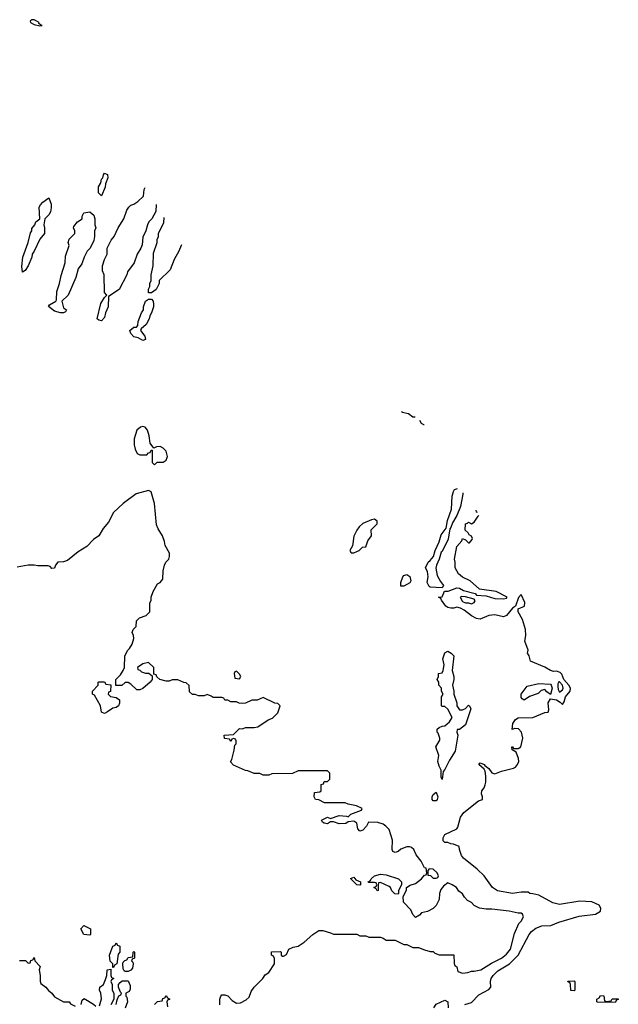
# Model space of a CAD drawing. Header units: inches. Extents: x 2710684 to 2828758, y 857022 to 965663.
# Tile 233 of 256: x 2764012 to 2768091, y 934314 to 941029. Entities that reach past the tile are written whole.
import ezdxf

# ---------------------------------------------------------------- set-up
doc = ezdxf.new("R2010")
doc.units = ezdxf.units.IN
doc.header["$MEASUREMENT"] = 0
doc.layers.add('C7963', color=7, linetype='Continuous')
doc.layers.add('C7964', color=7, linetype='Continuous')

msp = doc.modelspace()

# ---------------------------------------------------------------- linework, layer by layer
at = {"layer": 'C7963', "color": 4}
for points, elevation in [([(2764570, 939828), (2764548.9, 939848.9), (2764549.3, 939889.3), (2764564.7, 939915.3), (2764570, 939942), (2764578, 939950), (2764582, 939970), (2764590, 939982), (2764610, 939974), (2764611.3, 939950), (2764596, 939910), (2764594, 939886)], 8), ([(2764030, 939308), (2764025.6, 939345.6), (2764033.2, 939410), (2764069.2, 939510), (2764085.2, 939574.8), (2764094, 939590), (2764095.3, 939604.7), (2764115.3, 939630), (2764122, 939650), (2764148, 939670), (2764144, 939750), (2764152.9, 939767.1), (2764170, 939784.7), (2764210, 939814), (2764226, 939770), (2764226.4, 939746.4), (2764220.7, 939719.3), (2764210, 939698), (2764182, 939670), (2764176, 939630), (2764181, 939610), (2764181, 939570), (2764148.2, 939531.8), (2764111, 939450), (2764096, 939430), (2764094, 939410), (2764070.5, 939349.5), (2764050, 939318)], 8), ([(2764310, 939029), (2764290, 939029.3), (2764250, 939042), (2764208, 939072), (2764215.3, 939084.7), (2764258, 939110), (2764262, 939118), (2764264.7, 939175.3), (2764284, 939230), (2764295.5, 939284.5), (2764322, 939370), (2764323.1, 939416.9), (2764348, 939490), (2764342, 939510), (2764350, 939532), (2764388, 939570), (2764388, 939590), (2764378, 939610), (2764380.4, 939619.6), (2764406, 939650), (2764438, 939670), (2764438, 939690), (2764448, 939712), (2764490, 939718), (2764516.3, 939696.3), (2764524.7, 939670), (2764524.7, 939630), (2764531.3, 939610), (2764522, 939590), (2764522, 939550), (2764516.9, 939523.1), (2764492, 939470), (2764472, 939450), (2764451.3, 939410), (2764435.3, 939364.7), (2764410.9, 939329.1), (2764394.8, 939270), (2764341, 939150), (2764298, 939110), (2764310, 939064.7), (2764330.8, 939050), (2764323.6, 939036.4)], 8), ([(2764850, 938841.2), (2764818.6, 938858.6), (2764790, 938866), (2764769, 938890), (2764762, 938910), (2764790, 938931.3), (2764808, 938932), (2764816.4, 938943.6), (2764819, 938970), (2764842, 939030), (2764855.3, 939050), (2764855.3, 939070), (2764868, 939110), (2764890, 939122), (2764910, 939122), (2764922, 939110), (2764924.7, 939090), (2764924.7, 939070), (2764910.8, 939030), (2764898, 939010), (2764894.8, 938990), (2764874.8, 938950), (2764839.6, 938920.4), (2764836, 938910), (2764864.7, 938870), (2764870, 938849)], 8), ([(2764850, 938255.3), (2764834, 938250), (2764811.1, 938228.9), (2764791.3, 938170), (2764791.3, 938130), (2764799.8, 938099.8), (2764811.6, 938071.6), (2764830, 938062), (2764878, 938062), (2764890, 938074), (2764902, 938078), (2764907.3, 938092.7), (2764914, 938094), (2764914, 938010), (2764930, 937994), (2764948, 938012), (2764990, 938011.3), (2765010, 938024.7), (2765019, 938050), (2765010, 938086), (2764990, 938108), (2764970, 938118), (2764943.6, 938116.4), (2764926, 938106), (2764900.4, 938140.4), (2764894, 938190), (2764882, 938230), (2764866, 938250)], 12), ([(2766430, 937622), (2766410, 937619), (2766350, 937594), (2766324.7, 937570), (2766310, 937548), (2766290, 937506), (2766279.6, 937440.4), (2766262, 937410), (2766270, 937394), (2766290, 937394), (2766310, 937402), (2766326, 937410), (2766347.3, 937432.7), (2766370, 937434), (2766384.7, 937475.3), (2766408.7, 937510), (2766406, 937550), (2766448, 937590), (2766448, 937610)], 12), ([(2766610, 937166), (2766608.7, 937190), (2766622, 937230), (2766630, 937238), (2766650, 937244.7), (2766671.3, 937231.3), (2766676.9, 937203.1), (2766671.1, 937188.9), (2766630, 937166)], 8), ([(2767024.7, 937095.3), (2767014, 937090), (2767030, 937062), (2767050, 937052), (2767070, 937052), (2767090, 937044.7), (2767110, 937054), (2767115.3, 937064.7), (2767110, 937078), (2767050, 937094)], 8), ([(2767010, 936322), (2767030, 936322.8), (2767050, 936331), (2767070, 936354.8), (2767078, 936350), (2767086.8, 936330), (2767050, 936221.2), (2767010, 936188.7), (2766992.7, 936187.3), (2766991.3, 936170), (2766998.8, 936150), (2766979, 936041), (2766940.3, 935979.7), (2766910, 935915.3), (2766898, 935902), (2766890, 935848), (2766884, 935864), (2766885.2, 935910), (2766870, 935938), (2766861.2, 935970), (2766869, 936010), (2766848.7, 936070), (2766874.6, 936114.6), (2766875.3, 936130), (2766864, 936164), (2766858, 936170), (2766858, 936190), (2766870, 936202), (2766890, 936212), (2766910, 936214), (2766940.4, 936239.6), (2766958, 936270), (2766930, 936326), (2766910, 936346), (2766890, 936346), (2766886, 936350), (2766886, 936410), (2766898, 936430), (2766886, 936450), (2766886, 936470), (2766868, 936490), (2766868, 936510), (2766858, 936530), (2766866, 936550), (2766866, 936570), (2766890, 936574), (2766898, 936590), (2766904, 936630), (2766895.3, 936670), (2766908.4, 936711.6), (2766930, 936722), (2766952, 936710), (2766971.3, 936690), (2766958, 936590), (2766971, 936550), (2766971.3, 936530), (2766961, 936490), (2766971, 936450), (2766971.3, 936430), (2766991.3, 936370), (2766991.3, 936350)], 8), ([(2765490, 936586), (2765478, 936582), (2765474, 936570), (2765478, 936538), (2765510, 936534), (2765518, 936550), (2765510, 936566)], 12), ([(2764590, 936298), (2764570, 936306), (2764562, 936350), (2764522, 936422), (2764508, 936430), (2764508, 936450), (2764546, 936490), (2764546, 936510), (2764550, 936514), (2764590, 936514), (2764598, 936498), (2764632.7, 936492.7), (2764631.6, 936448.4), (2764618, 936442), (2764614, 936430), (2764630, 936414), (2764670, 936406), (2764691.3, 936390), (2764691.1, 936368.9), (2764684.7, 936350), (2764670, 936339), (2764647.1, 936332.9), (2764610, 936308)], 12), ([(2767690, 936513.3), (2767686.7, 936513.3), (2767679.9, 936500.1), (2767678.5, 936481.4), (2767681.3, 936461.3), (2767690, 936443.7), (2767710, 936458), (2767715.6, 936470), (2767710.8, 936490)], 12), ([(2767630, 936428), (2767604.5, 936444.5), (2767590, 936462), (2767566.4, 936453.6), (2767545.4, 936434.6), (2767486.8, 936413.2), (2767450, 936389), (2767436.4, 936396.4), (2767430, 936406), (2767429, 936430), (2767470, 936484.7), (2767550, 936501), (2767630, 936496.4), (2767634.3, 936490), (2767639.6, 936470)], 8), ([(2766830, 935701.2), (2766823.7, 935710), (2766822.7, 935730), (2766830, 935744.7), (2766850, 935762), (2766860.5, 935730), (2766856.3, 935710), (2766850, 935702.7)], 8), ([(2766802, 935238), (2766792.7, 935227.3), (2766794, 935194), (2766811.6, 935191.6), (2766830, 935174), (2766850, 935174), (2766862, 935178), (2766866, 935190), (2766858, 935210), (2766830, 935235.3)], 12), ([(2766330, 935126), (2766310, 935128), (2766267.3, 935172.7), (2766290, 935182), (2766303.6, 935163.6), (2766334, 935150), (2766334, 935130)], 12), ([(2766590, 935066), (2766567.3, 935067.3), (2766547.3, 935087.3), (2766538, 935110), (2766530, 935118), (2766470, 935146), (2766458, 935142), (2766454, 935130), (2766454, 935090), (2766448.4, 935088.4), (2766442, 935102), (2766426, 935110), (2766442, 935118), (2766446, 935130), (2766442, 935142), (2766430, 935146), (2766390, 935146), (2766386, 935150), (2766402, 935158), (2766406, 935170), (2766430, 935191.3), (2766470, 935201), (2766510, 935198), (2766594, 935170), (2766614, 935150), (2766614, 935130), (2766594, 935090), (2766594, 935070)], 12), ([(2764490, 934786), (2764448, 934790), (2764428.7, 934830), (2764448, 934852), (2764494, 934830), (2764494, 934790)], 12), ([(2764646, 934566), (2764646, 934590), (2764629, 934609), (2764624, 934650), (2764646, 934710), (2764662, 934718), (2764670, 934734), (2764678, 934718), (2764694, 934710), (2764694, 934670), (2764683.6, 934656.4), (2764674, 934590), (2764658, 934582), (2764650, 934566)], 12), ([(2764730, 934538), (2764723.1, 934543.1), (2764716.4, 934556.4), (2764715.3, 934590), (2764718, 934602), (2764727.3, 934612.7), (2764742, 934618), (2764750, 934634), (2764782, 934638), (2764786, 934670), (2764790, 934674), (2764794, 934670), (2764794, 934630), (2764778, 934622), (2764774, 934610), (2764782, 934602), (2764784.7, 934590), (2764779.6, 934560.4), (2764770, 934546), (2764750, 934538)], 12), ([(2767790, 934406), (2767768.4, 934408.4), (2767766, 934450), (2767762, 934462), (2767750, 934466), (2767748.4, 934471.6), (2767790, 934474), (2767794, 934470), (2767794, 934410)], 4), ([(2768010, 934334), (2768042, 934338), (2768050, 934352), (2768091.3, 934351.3), (2768090, 934346), (2768078, 934342), (2768070, 934326), (2767950, 934328), (2767946, 934330), (2767946, 934350), (2767962, 934358), (2767970, 934374), (2767992, 934372), (2767998, 934338)], 4)]:
    msp.add_lwpolyline(points, close=True, dxfattribs=dict(at, elevation=elevation))
for points, elevation in [([(2764570, 938975.3), (2764550, 938979), (2764539, 938990), (2764565.4, 939094.6), (2764590, 939134), (2764606, 939150), (2764589.1, 939169.1), (2764588.4, 939288.4), (2764576.4, 939316.4), (2764575.3, 939350), (2764590, 939394), (2764608, 939430), (2764608.4, 939471.6), (2764634.6, 939525.4), (2764655.3, 939550), (2764682, 939610), (2764722, 939670), (2764742, 939730), (2764755.3, 939750), (2764770, 939764.7), (2764788.9, 939771.1), (2764818, 939790), (2764854.6, 939825.4), (2764859, 939870), (2764867.1, 939885.6)], 8), ([(2764941.9, 939767.6), (2764939.6, 939720.4), (2764912, 939670), (2764892, 939650), (2764882, 939630), (2764872, 939590), (2764850, 939546), (2764845.4, 939494.6), (2764838, 939470), (2764811.3, 939430), (2764791.3, 939370), (2764746, 939310), (2764741, 939290), (2764690, 939188), (2764618, 939142), (2764615.5, 939070), (2764597.3, 939030), (2764590, 938998), (2764570, 938975.3)], 8), ([(2765115, 939494.4), (2765111.3, 939490), (2765096, 939450), (2765065.5, 939394.5), (2765037, 939323), (2764962, 939250), (2764962, 939230), (2764942, 939190), (2764910, 939166), (2764890, 939166), (2764888.9, 939191.1), (2764898, 939210), (2764898, 939230), (2764908, 939250), (2764908.4, 939288.4), (2764922, 939350), (2764923.1, 939436.9), (2764948.7, 939510), (2764948, 939530), (2764958, 939550), (2764958, 939570), (2764994.6, 939645.4), (2764996.9, 939680.8)], 8), ([(2766707.7, 938317.8), (2766690, 938319), (2766661.2, 938341.2), (2766618, 938350), (2766615.5, 938357.8)], 8), ([(2766768.1, 938266.8), (2766765.6, 938265.6), (2766750, 938275.3), (2766737.8, 938295.6)], 8), ([(2765375.3, 934310), (2765375.3, 934350), (2765382, 934370), (2765390, 934378), (2765410, 934378), (2765430, 934371.3), (2765459.8, 934339.8), (2765490, 934321), (2765516.5, 934323.5), (2765555.5, 934344.5), (2765576, 934364), (2765590, 934402), (2765608.7, 934430), (2765668.7, 934490), (2765685.6, 934514.4), (2765710, 934532), (2765748, 934590), (2765747.3, 934627.3), (2765742, 934642), (2765728.4, 934648.4), (2765728.9, 934671.1), (2765790, 934674), (2765794, 934670), (2765794, 934650), (2765802, 934642), (2765810, 934642), (2765830, 934654), (2765846, 934690), (2765875.3, 934704.7), (2765910, 934711.3), (2765950, 934738), (2766010, 934791.3), (2766050, 934818), (2766076.9, 934816.9), (2766130, 934802), (2766150, 934792), (2766310, 934792), (2766330, 934782), (2766370, 934782), (2766391.6, 934771.6), (2766470, 934771.3), (2766490, 934766), (2766510, 934751.3), (2766571.6, 934751.6), (2766630, 934722), (2766650, 934722), (2766690, 934702), (2766730, 934702), (2766770, 934684.7), (2766810, 934674), (2766830, 934674), (2766842, 934662), (2766870, 934652), (2766971.6, 934651.6), (2766972.7, 934592.7), (2766978, 934578), (2766992, 934570), (2766998, 934538), (2767030, 934526), (2767066, 934530), (2767090, 934541), (2767110, 934540.7), (2767155.3, 934550), (2767226.2, 934593.8), (2767296, 934630), (2767330, 934656.3), (2767357, 934690), (2767383.7, 934796.3), (2767414, 934866), (2767430, 934882), (2767446, 934910), (2767438, 934930), (2767430, 934935.3), (2767410, 934935.3), (2767348.4, 934948.4), (2767230, 934962), (2767190, 934962), (2767146, 934970), (2767110, 934988), (2767090, 935008), (2767063.1, 935023.1), (2767044, 935044), (2767030, 935068), (2767005.2, 935085.2), (2766988, 935110), (2766958, 935130), (2766930, 935142), (2766899.6, 935120.4), (2766882, 935098), (2766872, 935070), (2766871.1, 935028.9), (2766851.1, 934988.9), (2766830, 934968), (2766790, 934948), (2766750, 934938), (2766736.9, 934923.1), (2766710, 934906), (2766690, 934926), (2766678, 934958), (2766628, 935010), (2766626, 935050), (2766647.3, 935092.7), (2766648.4, 935111.6), (2766673.6, 935126.4), (2766710, 935138.8), (2766749, 935170), (2766770, 935194), (2766782, 935198), (2766786, 935210), (2766782, 935242), (2766770, 935246), (2766748, 935290), (2766714.6, 935334.6), (2766698, 935370), (2766683.1, 935383.1), (2766670, 935388.7), (2766650, 935388.7), (2766610, 935372.7), (2766590, 935357.2), (2766570, 935349), (2766555.3, 935355.3), (2766549.5, 935369.5), (2766552.5, 935432.5), (2766530, 935506), (2766508, 935530), (2766490, 935542), (2766453.6, 935553.6), (2766390, 935555.3), (2766376, 935530), (2766350, 935502), (2766330, 935495.3), (2766315.3, 935510), (2766308.7, 935550), (2766290, 935564), (2766250, 935558), (2766233.7, 935546.3), (2766190, 935544.5), (2766150, 935558), (2766130, 935558), (2766110, 935546), (2766086, 935550), (2766076.4, 935556.4), (2766068, 935570), (2766110, 935591), (2766130, 935582), (2766190, 935602), (2766238, 935598), (2766250, 935592), (2766269, 935611), (2766342, 935638), (2766346, 935650), (2766307.3, 935667.3), (2766250, 935678), (2766230, 935688), (2766090, 935688), (2766050, 935708), (2766028, 935710), (2766018, 935730), (2766022, 935758), (2766056.4, 935763.6), (2766066, 935770), (2766067.3, 935812.7), (2766082, 935818), (2766087.3, 935832.7), (2766110, 935834), (2766126, 935850), (2766126, 935890), (2766110, 935906), (2765910, 935906), (2765870, 935888), (2765730, 935886), (2765710, 935878), (2765670, 935878), (2765647.3, 935887.3), (2765610, 935888), (2765567.3, 935907.3), (2765550, 935908), (2765470, 935946), (2765447.3, 935967.3), (2765456.4, 935983.6), (2765473.6, 936046.4), (2765478, 936082), (2765486, 936090), (2765486, 936110), (2765482, 936122), (2765470, 936126), (2765458, 936122), (2765450, 936106), (2765442, 936122), (2765408, 936128), (2765406, 936150), (2765470, 936154), (2765510, 936194), (2765530, 936192), (2765550, 936202), (2765610, 936202), (2765633.6, 936206.4), (2765704.7, 936255.3), (2765733.6, 936266.4), (2765770, 936302), (2765786, 936350), (2765770, 936366), (2765750, 936368), (2765670, 936406), (2765630, 936388), (2765592.7, 936387.3), (2765550, 936368), (2765530, 936366), (2765508.4, 936368.4), (2765490, 936378), (2765450, 936378), (2765430, 936388), (2765408.9, 936388.9), (2765402, 936402), (2765390, 936406), (2765330, 936406), (2765316.4, 936416.4), (2765290, 936426), (2765270, 936418), (2765230, 936418), (2765207.3, 936427.3), (2765190, 936428), (2765170, 936446), (2765167.3, 936487.3), (2765147.3, 936507.3), (2765130, 936508), (2765090, 936528), (2765050, 936528), (2765030, 936518), (2765010, 936518), (2764966, 936530), (2764947.3, 936547.3), (2764942, 936562), (2764926, 936566), (2764926, 936610), (2764890, 936646), (2764850, 936635.3), (2764814, 936610), (2764818, 936598), (2764830, 936594), (2764841, 936581), (2764870, 936572), (2764892, 936572), (2764914, 936554), (2764914, 936530), (2764902, 936510), (2764850, 936468), (2764830, 936458), (2764810, 936458), (2764770, 936498), (2764750, 936508.7), (2764730, 936508), (2764708, 936488), (2764667.3, 936487.3), (2764666, 936530), (2764698, 936562), (2764718, 936590), (2764726, 936610), (2764728.4, 936691.6), (2764748, 936730), (2764760.4, 936739.6), (2764779, 936770), (2764788.7, 936810), (2764788, 936830), (2764778, 936850), (2764786, 936870), (2764806, 936890), (2764808, 936930), (2764829.1, 936950.9), (2764873.6, 936966.4), (2764898, 936990), (2764898, 937050), (2764908, 937070), (2764908, 937090), (2764922, 937130), (2764950, 937182), (2764968.4, 937191.6), (2764987.3, 937212.7), (2764988.7, 937270), (2764998, 937310), (2765008, 937330), (2765028, 937350), (2765032.9, 937367.1), (2765033.2, 937390), (2765002.7, 937442.7), (2764999, 937470), (2764985.2, 937510), (2764955.9, 937555.9), (2764944.1, 937584.1), (2764929.5, 937729.5), (2764908, 937810), (2764890, 937819), (2764805.5, 937794.5), (2764716, 937730), (2764650, 937668), (2764616.8, 937603.2), (2764581.1, 937558.9), (2764550.7, 937509.3), (2764515.3, 937484.7), (2764470, 937437.2), (2764410, 937400.9), (2764338.5, 937341.4), (2764310, 937331.5), (2764270.6, 937329.4), (2764254.8, 937310), (2764250, 937288), (2764230, 937286), (2764219.3, 937299.3), (2764205.2, 937305.2), (2764134.6, 937305.4), (2764110, 937309.5), (2764070, 937309.3), (2763994.6, 937294.6)], 12), ([(2766890, 937155.3), (2766810, 937158), (2766803.1, 937163.1), (2766788, 937190), (2766796, 937230), (2766790, 937266), (2766778, 937290), (2766795.3, 937330), (2766810, 937341), (2766831.5, 937368.5), (2766844, 937410), (2766871.6, 937468.4), (2766885.1, 937514.9), (2766918, 937562), (2766926.3, 937613.7), (2766955.1, 937690), (2766960.2, 937779.8), (2766968.4, 937811.6), (2766975.3, 937824.7), (2766994.4, 937831.8)], 8), ([(2767032.8, 937801.7), (2767032.4, 937792.4), (2767016, 937710), (2766990, 937647), (2766962.3, 937597.7), (2766950, 937565.2), (2766942.4, 937557.6), (2766932.9, 937487.1), (2766890, 937402), (2766883.4, 937396.6), (2766870.2, 937350), (2766851.3, 937310), (2766848.6, 937288.6), (2766857.5, 937237.5), (2766878.7, 937198.7), (2766901, 937170), (2766890, 937155.3)], 8), ([(2767131.8, 937667.1), (2767126, 937670), (2767123.3, 937683.6)], 8), ([(2767046.2, 934313.8), (2767090, 934326.8), (2767141.4, 934378.6), (2767210, 934414.8), (2767222.7, 934430), (2767219.3, 934470), (2767225.2, 934490), (2767238.4, 934510), (2767270, 934543.1), (2767349.6, 934590), (2767409.6, 934650), (2767483.7, 934790), (2767499.3, 934810), (2767530, 934833.4), (2767570, 934850.5), (2767630.9, 934850.9), (2767685.6, 934874.4), (2767825.6, 934914.4), (2767935.3, 934930), (2767969.2, 934950), (2767972.7, 934970), (2767961.2, 934990), (2767910, 935013.3), (2767830, 935016.9), (2767690, 934994), (2767645.4, 935005.4), (2767550, 935058), (2767510, 935068.7), (2767489.1, 935069.1), (2767478, 935078), (2767430, 935078), (2767370.6, 935069.4), (2767267.3, 935087.3), (2767233.2, 935110), (2767177.2, 935190), (2767130, 935236), (2767035.3, 935310), (2767022, 935330), (2767008, 935370), (2767006, 935390), (2766967.3, 935407.3), (2766950, 935408), (2766930, 935418), (2766910, 935418), (2766898, 935430), (2766898, 935450), (2766908.7, 935471.3), (2766990, 935512), (2766998, 935522), (2767015.3, 935590), (2767038.6, 935621.4), (2767138.9, 935701.1), (2767166, 935710), (2767166, 935730), (2767159, 935750), (2767162, 935770), (2767178, 935790), (2767184.5, 935810), (2767189.5, 935830), (2767189.4, 935869.4), (2767184.7, 935904.7), (2767178, 935918), (2767142, 935950), (2767150, 935962), (2767178, 935950), (2767182, 935942), (2767210, 935922), (2767230, 935892), (2767250, 935886), (2767295.3, 935904.7), (2767376.1, 935923.9), (2767390, 935930.6), (2767405.1, 935950), (2767413, 935970), (2767411.3, 935991.3), (2767394.6, 936034.6), (2767368.7, 936050), (2767366, 936070), (2767370.9, 936070.9), (2767378, 936058), (2767410, 936058), (2767428, 936070), (2767440.9, 936130), (2767432.7, 936170), (2767411.9, 936191.9), (2767384.7, 936195.3), (2767368.4, 936188.4), (2767373.2, 936230), (2767390, 936256), (2767410, 936266.8), (2767510, 936270.8), (2767590, 936304), (2767612.7, 936307.3), (2767618, 936322), (2767614.5, 936370), (2767630, 936398), (2767670.2, 936390.2), (2767695.8, 936375.8), (2767710, 936358), (2767722.7, 936377.3), (2767731.8, 936410), (2767763, 936450), (2767765.4, 936470), (2767754.7, 936490), (2767720.8, 936530), (2767705.5, 936565.5), (2767696.3, 936576.3), (2767670, 936585.1), (2767650, 936584), (2767629.7, 936589.7), (2767590, 936613.6), (2767494, 936654), (2767484, 936690), (2767473.2, 936710), (2767476.2, 936730), (2767453.3, 936790), (2767461.3, 936830), (2767458.9, 936870), (2767439.6, 936939.6), (2767409.1, 936990.9), (2767408.9, 937011.1), (2767452.3, 937030), (2767453.6, 937053.6), (2767430, 937108), (2767411.1, 937088.9), (2767391.1, 937028.9), (2767370, 937016), (2767330, 936965.2), (2767310, 936957.2), (2767250, 936969.2), (2767210, 936966.6), (2767150, 936941.2), (2767125.6, 936945.6), (2767090, 936964), (2767042, 937002), (2767016.4, 937016.4), (2766990, 937022), (2766970, 937015.3), (2766950, 937015.3), (2766930, 937021.2), (2766915.3, 937030), (2766886, 937070), (2766882, 937082), (2766866, 937090), (2766890, 937094), (2766908, 937132), (2766931.3, 937131.3), (2766990, 937153.7), (2767010, 937152.2), (2767037, 937137), (2767114.8, 937114.8), (2767125.4, 937105.4), (2767190, 937099.1), (2767250, 937081.6), (2767310, 937078.8), (2767330, 937084.7), (2767334, 937090), (2767258, 937130), (2767145.6, 937145.6), (2767082.4, 937202.4), (2767030, 937227), (2767002, 937250), (2766979, 937290), (2766979, 937330), (2766974, 937350), (2766990, 937436), (2767026, 937474), (2767030, 937491.3), (2767050, 937482), (2767070, 937462), (2767078, 937462), (2767096.4, 937483.6), (2767098, 937490), (2767090, 937506), (2767075.3, 937515.3), (2767068, 937530), (2767047.3, 937547.3), (2767049.6, 937590), (2767064.7, 937595.3), (2767070, 937602), (2767090, 937592), (2767110, 937602), (2767136.4, 937643.6), (2767141.5, 937647)], 8), ([(2764010, 934612), (2764052, 934612), (2764070, 934594), (2764082, 934598), (2764087.3, 934612.7), (2764102, 934618), (2764110, 934634), (2764114, 934610), (2764151.6, 934571.6), (2764144.7, 934550), (2764151, 934510), (2764151.1, 934471.1), (2764156.9, 934456.9), (2764190.8, 934430.8), (2764208.4, 934408.4), (2764230.8, 934390.8), (2764250, 934364.7), (2764310, 934332), (2764350, 934332), (2764358, 934318), (2764390, 934302)], 12), ([(2764556.4, 934303.6), (2764569.1, 934350.9), (2764565.2, 934390), (2764555.3, 934410), (2764558, 934430), (2764582, 934450), (2764596.4, 934483.6), (2764606, 934510), (2764608, 934550), (2764634, 934554), (2764634, 934510), (2764638, 934498), (2764654, 934490), (2764638, 934482), (2764634, 934470), (2764642, 934450), (2764642, 934410), (2764654, 934390), (2764654, 934350), (2764632, 934310)], 12), ([(2764670, 934314), (2764675.3, 934344.7), (2764687.3, 934372.7), (2764702, 934378), (2764706, 934390), (2764698, 934398), (2764686, 934430), (2764686, 934450), (2764696.4, 934463.6), (2764710, 934474), (2764750, 934474), (2764763.6, 934443.6), (2764763.6, 934416.4), (2764758, 934402), (2764734, 934390), (2764734, 934370), (2764742, 934362), (2764746, 934330), (2764731, 934289)], 12), ([(2764930, 934314), (2764950, 934334), (2764982, 934338), (2764987.3, 934352.7), (2765002, 934358), (2765010, 934374), (2765018, 934358), (2765034, 934350), (2765018, 934342), (2765014, 934330), (2765018, 934298)], 12), ([(2764430, 934314), (2764438, 934342), (2764450, 934354), (2764515.3, 934315.3), (2764530, 934302)], 12), ([(2766833.2, 934290), (2766850, 934314.8), (2766910, 934342), (2766930.7, 934330.7), (2766931.3, 934290)], 8)]:
    msp.add_lwpolyline(points, dxfattribs=dict(at, elevation=elevation))
at = {"layer": 'C7964', "color": 4, "elevation": 12}
msp.add_lwpolyline([(2764110, 941029), (2764091.6, 941028.4), (2764082, 941018), (2764084.7, 941010), (2764110, 940997.3), (2764150, 940987.3), (2764166, 940990), (2764152.9, 940992.9), (2764143.1, 941003.1), (2764144, 941010)], close=True, dxfattribs=at)

doc.saveas('drawing.dxf')
